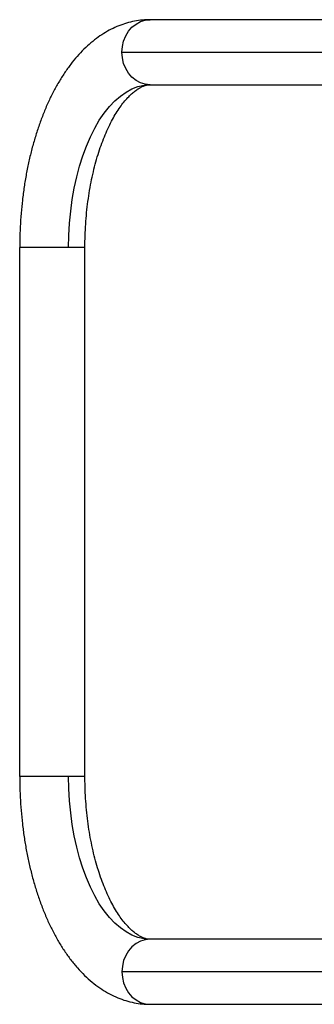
# Model space of a CAD drawing. Header units: millimetres. Extents: x -1710 to 1606, y -930 to 1956.
# Tile 3 of 27: x -700 to -585, y -874 to -490. Entities that reach past the tile are written whole.
import ezdxf

# ---------------------------------------------------------------- set-up
doc = ezdxf.new("R2010")
doc.units = ezdxf.units.MM

msp = doc.modelspace()

# ---------------------------------------------------------------- linework, layer by layer
at = {"color": 7, "linetype": 'Continuous', "lineweight": 25}
for p, q in [((-450.16, -490.04), (-649.2, -490.04)), ((-660.2, -502.74), (-369.81, -502.74)), ((-649.2, -515.44), (-341.22, -515.44)), ((-674.6, -578.94), (-700, -578.94)), ((-700, -785.31), (-700, -578.94)), ((-674.6, -785.31), (-674.6, -578.94)), ((-674.6, -785.31), (-700, -785.31)), ((-341.22, -848.81), (-649.2, -848.81)), ((-369.31, -861.51), (-660.2, -861.51)), ((-649.2, -874.21), (-450.16, -874.21))]:
    msp.add_line(p, q, dxfattribs=at)
at = {"color": 7, "linetype": 'Continuous', "lineweight": 25, "flags": 128}
for points in [[(-660.2, -502.74), (-660.03, -500.53), (-659.54, -498.39), (-658.73, -496.39), (-657.63, -494.57), (-656.27, -493.01), (-654.7, -491.74), (-652.96, -490.8), (-651.11, -490.23), (-649.2, -490.04)], [(-649.2, -515.44), (-651.11, -515.24), (-652.96, -514.67), (-654.7, -513.74), (-656.27, -512.47), (-657.63, -510.9), (-658.73, -509.09), (-659.54, -507.08), (-660.03, -504.94), (-660.2, -502.74)], [(-680.95, -578.94), (-680.86, -574.19), (-680.6, -569.47), (-680.15, -564.81), (-679.54, -560.22), (-678.76, -555.74), (-677.81, -551.39), (-676.7, -547.19), (-675.43, -543.17), (-674.02, -539.35), (-672.47, -535.75), (-670.8, -532.39), (-669, -529.29), (-667.09, -526.47), (-665.07, -523.94), (-662.98, -521.73), (-660.8, -519.83), (-658.56, -518.26), (-656.27, -517.03), (-653.93, -516.15), (-651.57, -515.61), (-649.2, -515.44)], [(-649.2, -848.81), (-651.57, -848.63), (-653.93, -848.1), (-656.27, -847.22), (-658.56, -845.99), (-660.8, -844.42), (-662.98, -842.52), (-665.07, -840.3), (-667.09, -837.78), (-669, -834.96), (-670.8, -831.86), (-672.47, -828.5), (-674.02, -824.9), (-675.43, -821.08), (-676.7, -817.06), (-677.81, -812.86), (-678.76, -808.51), (-679.54, -804.03), (-680.15, -799.44), (-680.6, -794.78), (-680.86, -790.06), (-680.95, -785.31)], [(-649.2, -848.81), (-651.11, -849.01), (-652.96, -849.58), (-654.7, -850.51), (-656.27, -851.78), (-657.63, -853.35), (-658.73, -855.16), (-659.54, -857.17), (-660.03, -859.31), (-660.2, -861.51)], [(-660.2, -861.51), (-660.03, -863.72), (-659.54, -865.86), (-658.73, -867.86), (-657.63, -869.68), (-656.27, -871.24), (-654.7, -872.51), (-652.96, -873.45), (-651.11, -874.02), (-649.2, -874.21)]]:
    msp.add_lwpolyline(points, dxfattribs=at)
at = {"color": 7, "linetype": 'Continuous', "lineweight": 25}
for points, knots in [([(-649.2, -490.04), (-649.92, -490.05), (-651.69, -490.09), (-654.5, -490.43), (-657.61, -491.11), (-660.67, -492.09), (-663.67, -493.38), (-666.61, -494.96), (-669.49, -496.85), (-672.29, -499.04), (-675.02, -501.54), (-677.65, -504.33), (-680.18, -507.42), (-682.58, -510.79), (-684.86, -514.42), (-686.98, -518.28), (-688.96, -522.35), (-690.78, -526.62), (-692.44, -531.06), (-693.94, -535.65), (-695.28, -540.39), (-696.45, -545.25), (-697.46, -550.21), (-698.3, -555.26), (-698.97, -560.39), (-699.49, -565.58), (-699.83, -570.81), (-699.98, -575.27), (-699.99, -577.98), (-700, -578.94)], [0, 0, 0, 0, 0.023064, 0.056997, 0.090975, 0.125206, 0.159886, 0.19519, 0.231256, 0.268168, 0.305941, 0.344512, 0.38375, 0.42348, 0.463517, 0.503698, 0.543876, 0.583971, 0.623945, 0.663782, 0.703482, 0.743053, 0.782509, 0.821865, 0.861138, 0.900347, 0.939508, 0.978638, 1, 1, 1, 1]), ([(-674.6, -578.94), (-674.6, -578.15), (-674.58, -575.85), (-674.45, -572.04), (-674.16, -567.54), (-673.71, -563.1), (-673.13, -558.75), (-672.41, -554.5), (-671.57, -550.39), (-670.59, -546.43), (-669.51, -542.65), (-668.32, -539.06), (-667.04, -535.69), (-665.68, -532.55), (-664.26, -529.66), (-662.79, -527.03), (-661.29, -524.67), (-659.79, -522.6), (-658.29, -520.81), (-656.83, -519.31), (-655.42, -518.08), (-654.09, -517.11), (-652.85, -516.39), (-651.7, -515.88), (-650.61, -515.57), (-649.81, -515.45), (-649.34, -515.44), (-649.2, -515.44)], [0, 0, 0, 0, 0.0220208, 0.0643023, 0.1065636, 0.1487747, 0.190912, 0.232951, 0.2748669, 0.3166336, 0.3582249, 0.3996145, 0.4407769, 0.4816894, 0.522334, 0.5627019, 0.6027988, 0.6426536, 0.6823306, 0.7219477, 0.7616378, 0.8016693, 0.8424862, 0.8848114, 0.9298723, 0.9799173, 1, 1, 1, 1]), ([(-700, -785.31), (-700, -786.24), (-699.98, -788.93), (-699.83, -793.36), (-699.49, -798.59), (-698.98, -803.77), (-698.31, -808.89), (-697.47, -813.94), (-696.47, -818.9), (-695.3, -823.75), (-693.98, -828.48), (-692.48, -833.07), (-690.83, -837.51), (-689.01, -841.78), (-687.04, -845.87), (-684.9, -849.77), (-682.59, -853.45), (-680.13, -856.89), (-677.52, -860.07), (-674.76, -862.97), (-671.87, -865.57), (-668.88, -867.84), (-665.8, -869.76), (-662.66, -871.35), (-659.48, -872.58), (-656.28, -873.47), (-653.13, -874.02), (-650.77, -874.2), (-649.48, -874.21), (-649.2, -874.21)], [0, 0, 0, 0, 0.020794, 0.059911, 0.099048, 0.138219, 0.177441, 0.216732, 0.256111, 0.295596, 0.335208, 0.374965, 0.414882, 0.454974, 0.495243, 0.535679, 0.57625, 0.616879, 0.657413, 0.697676, 0.737453, 0.776532, 0.814747, 0.852015, 0.888348, 0.923843, 0.958653, 0.990864, 1, 1, 1, 1]), ([(-649.2, -848.81), (-649.34, -848.81), (-649.85, -848.8), (-650.69, -848.67), (-651.81, -848.32), (-652.97, -847.8), (-654.24, -847.04), (-655.6, -846.03), (-657.07, -844.72), (-658.56, -843.14), (-660.06, -841.29), (-661.57, -839.16), (-663.06, -836.76), (-664.51, -834.1), (-665.92, -831.19), (-667.25, -828.03), (-668.51, -824.64), (-669.68, -821.05), (-670.74, -817.25), (-671.69, -813.29), (-672.52, -809.17), (-673.22, -804.92), (-673.78, -800.57), (-674.2, -796.13), (-674.48, -791.63), (-674.59, -788.02), (-674.6, -785.91), (-674.6, -785.31)], [0, 0, 0, 0, 0.021186, 0.074344, 0.120015, 0.161957, 0.201746, 0.243917, 0.284725, 0.324861, 0.364755, 0.404633, 0.444614, 0.48479, 0.525209, 0.565887, 0.606822, 0.648001, 0.689403, 0.731004, 0.772779, 0.814702, 0.856746, 0.898887, 0.9411, 0.983362, 1, 1, 1, 1])]:
    msp.add_open_spline(points, degree=3, knots=knots, dxfattribs=at)

doc.saveas('drawing.dxf')
